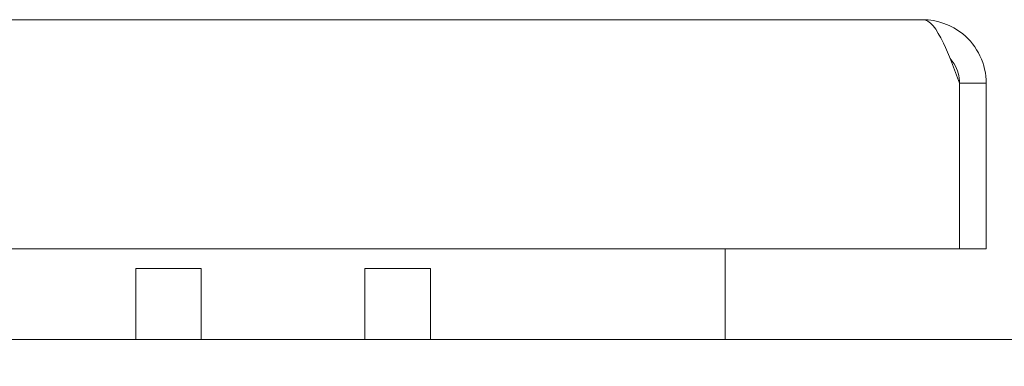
# Model space of a CAD drawing. Header units: inches. Extents: x 16 to 427, y 4 to 276.
# Tile 27 of 111: x 196.87 to 200.64, y 91.78 to 93.11. Entities that reach past the tile are written whole.
import ezdxf

# ---------------------------------------------------------------- set-up
doc = ezdxf.new("R2010")
doc.units = ezdxf.units.IN
doc.header["$LTSCALE"] = 26
doc.header["$MEASUREMENT"] = 0
doc.layers.get('0').update_dxf_attribs({"lineweight": 0})
doc.layers.add('Dimension (ANSI)', color=7, linetype='Continuous', lineweight=5)
doc.layers.add('Visible (ANSI)', color=7, linetype='Continuous', lineweight=5)
doc.styles.add('ROMANS', font='tahoma.ttf')
doc.dimstyles.new('Default (ANSI)', dxfattribs={"dimscale": 26, "dimtxt": 0.07, "dimasz": 0.07, "dimexe": 0.125, "dimexo": 0.0625, "dimgap": 0.031496, "dimtad": 0, "dimtih": 1, "dimtoh": 1, "dimrnd": 1e-08, "dimzin": 0, "dimdsep": 46, "dimtxsty": 'ROMANS', "dimblk": 'Filled-1', "dimcen": 0.09, "dimdle": 0.393701, "dimclrd": 256, "dimclre": 256, "dimclrt": 256, "dimadec": 0, "dimazin": 0, "dimtfac": 0.928571, "dimtofl": 0, "dimtmove": 0, "dimatfit": 3, "dimfxl": 1, "dimtolj": 1, "dimtzin": 0, "dimlwd": -1, "dimlwe": -1, "dimarcsym": 0})

# ---------------------------------------------------------------- blocks, each defined once
blk = doc.blocks.new('Filled-1')
at = {"color": 0}
for p, q in [((0, 0), (-1, 0.1786)), ((-1, 0.1786), (-1, -0.1786)), ((-1, 0), (0, 0)), ((-1, -0.1786), (0, 0))]:
    blk.add_line(p, q, dxfattribs=at)
at = {"color": 0, "flags": 128}
blk.add_lwpolyline([(-1, -0.1786), (0, 0), (-1, 0.1786), (-1, -0.1786)], dxfattribs=at)
at = {"color": 0}
blk.add_solid([(-1, -0.1786), (0, 0), (-1, 0.1786), (-1, -0.1786)], dxfattribs=at)
blk = doc.blocks.new('*D24')
at = {"layer": 'Defpoints', "color": 0, "transparency": 16777216}
for p in [(165.129, 97.5691), (165.129, 92.866), (200.5665, 92.866)]:
    blk.add_point(p, dxfattribs=at)
at = {"layer": 'Dimension (ANSI)', "transparency": 16777216}
for p, q in [((165.129, 94.491), (165.129, 100.8191)), ((200.5665, 94.491), (200.5665, 100.8191)), ((166.949, 97.5691), (174.4047, 97.5691)), ((198.7465, 97.5691), (191.2907, 97.5691))]:
    blk.add_line(p, q, dxfattribs=at)
at = {"layer": 'Dimension (ANSI)', "transparency": 16777216, "xscale": 1.820000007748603, "yscale": 1.820000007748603, "zscale": 1.820000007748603, "rotation": 180}
blk.add_blockref('Filled-1', (165.129, 97.5691), dxfattribs=at)
at = {"layer": 'Dimension (ANSI)', "transparency": 16777216, "xscale": 1.820000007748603, "yscale": 1.820000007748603, "zscale": 1.820000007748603}
blk.add_blockref('Filled-1', (200.5665, 97.5691), dxfattribs=at)
at = {"layer": 'Dimension (ANSI)', "transparency": 16777216, "insert": (182.8477, 97.5691), "char_height": 1.82, "attachment_point": 5, "style": 'ROMANS'}
blk.add_mtext('\\A1;\\fTahoma|b0|i0;\\H1.8200;35.44\\P\\fTahoma|b0|i0;\\H1.8200;DOOR WIDTH', dxfattribs=at)
blk = doc.blocks.new('*D25')
at = {"layer": 'Defpoints', "color": 0, "transparency": 16777216}
for p in [(201.256, 97.5691), (200.5665, 92.866), (201.256, 91.7844)]:
    blk.add_point(p, dxfattribs=at)
at = {"layer": 'Dimension (ANSI)', "transparency": 16777216}
for p, q in [((200.5665, 94.491), (200.5665, 100.8191)), ((201.256, 93.4094), (201.256, 100.8191)), ((198.7465, 97.5691), (196.9265, 97.5691)), ((203.076, 97.5691), (204.896, 97.5691))]:
    blk.add_line(p, q, dxfattribs=at)
at = {"layer": 'Dimension (ANSI)', "transparency": 16777216, "xscale": 1.820000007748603, "yscale": 1.820000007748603, "zscale": 1.820000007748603}
blk.add_blockref('Filled-1', (200.5665, 97.5691), dxfattribs=at)
at = {"layer": 'Dimension (ANSI)', "transparency": 16777216, "xscale": 1.820000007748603, "yscale": 1.820000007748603, "zscale": 1.820000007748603, "rotation": 180}
blk.add_blockref('Filled-1', (201.256, 97.5691), dxfattribs=at)
at = {"layer": 'Dimension (ANSI)', "transparency": 16777216, "insert": (208.9698, 97.5691), "char_height": 1.82, "attachment_point": 5, "style": 'ROMANS'}
blk.add_mtext('\\A1;(0.69)', dxfattribs=at)

msp = doc.modelspace()

# ---------------------------------------------------------------- linework, layer by layer
at = {"layer": 'Visible (ANSI)'}
for p, q in [((165.3716, 93.1087), (200.3238, 93.1087)), ((200.4638, 92.866), (200.4638, 92.2337)), ((200.4645, 92.866), (200.4645, 92.2337)), ((200.4645, 92.866), (200.5665, 92.866)), ((200.5665, 92.2337), (200.5665, 92.866)), ((200.4638, 92.2337), (165.2317, 92.2337)), ((199.5685, 92.2337), (199.5685, 91.9802)), ((200.4645, 92.2337), (200.5665, 92.2337)), ((197.3159, 92.1579), (197.3159, 91.8864)), ((197.3159, 92.1579), (197.5659, 92.1579)), ((197.5659, 92.1579), (197.5659, 91.8864)), ((198.1919, 92.1579), (198.1919, 91.8864)), ((198.1919, 92.1579), (198.4419, 92.1579)), ((198.4419, 92.1579), (198.4419, 91.8864)), ((199.5685, 91.9802), (199.5685, 91.8864)), ((165.233, 91.8864), (201.154, 91.8864))]:
    msp.add_line(p, q, dxfattribs=at)
for points, knots in [([(200.3238, 93.1087), (200.3502, 93.1087), (200.3766, 93.0748), (200.403, 93.019), (200.4233, 92.9762), (200.4435, 92.9212), (200.4638, 92.866)], [0, 0, 0, 0, 0.888707, 0.888707, 0.888707, 1.570796, 1.570796, 1.570796, 1.570796]), ([(200.5665, 92.866), (200.5665, 92.9379), (200.5326, 93.0091), (200.4768, 93.0544), (200.434, 93.0892), (200.379, 93.1087), (200.3238, 93.1087)], [0, 0, 0, 0, 0.888707, 0.888707, 0.888707, 1.570796, 1.570796, 1.570796, 1.570796]), ([(200.4282, 92.9602), (200.4339, 92.9539), (200.4391, 92.9471), (200.4436, 92.9398), (200.4571, 92.9178), (200.4645, 92.8919), (200.4645, 92.866)], [0.8365632, 0.8365632, 0.8365632, 0.8365632, 1.0185375, 1.0185375, 1.0185375, 1.5707963, 1.5707963, 1.5707963, 1.5707963])]:
    msp.add_open_spline(points, degree=3, knots=knots, dxfattribs=at)

# ---------------------------------------------------------------- dimensions: what is measured, and where the dimension line sits
at = {"layer": 'Dimension (ANSI)'}
for base, p2, text, picture, middle in [((165.129, 97.5691), (165.129, 92.866), '\\fTahoma|b0|i0;\\H1.8200;<>\\P\\fTahoma|b0|i0;\\H1.8200;DOOR WIDTH', '*D24', (182.8477, 97.5691)), ((201.256, 97.5691), (201.256, 91.7844), '(<>)', '*D25', (208.9698, 97.5691))]:
    dim = msp.add_linear_dim(base=base, p1=(200.5665, 92.866), p2=p2, angle=180, text=text, dimstyle='Default (ANSI)', override={"dimgap": 0.031496, "dimtih": 0, "dimtoh": 0, "dimdec": 2, "dimtol": 0, "dimlim": 0, "dimtp": 0, "dimtm": 0, "dimtdec": 2, "dimatfit": 1}, dxfattribs=at)
    dim.commit()
    dim.dimension.update_dxf_attribs({"geometry": picture, "text_midpoint": middle, "dimtype": 160})

doc.saveas('drawing.dxf')
